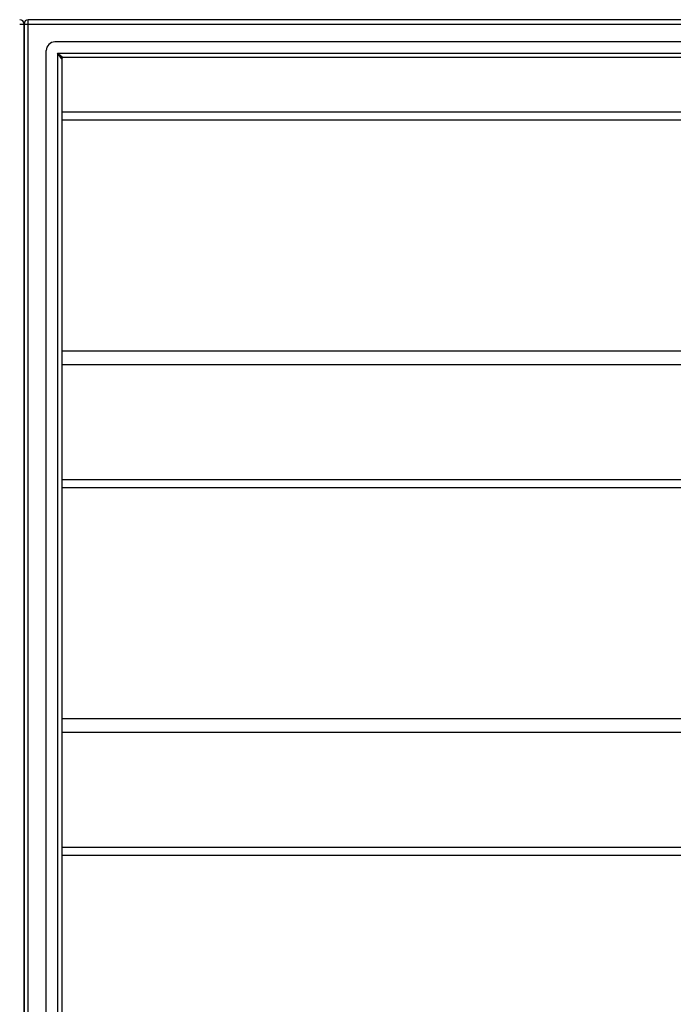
# Model space of a CAD drawing. Header units: inches. Extents: x 80 to 200, y 50 to 96.
# Tile 22 of 28: x 140 to 155, y 72 to 95. Entities that reach past the tile are written whole.
import ezdxf

# ---------------------------------------------------------------- set-up
doc = ezdxf.new("R2010")
doc.units = ezdxf.units.IN
doc.header["$MEASUREMENT"] = 0
doc.layers.add('Visible Edges(ANSI)', color=7, linetype='Continuous', lineweight=25)
doc.layers.add('Visible Tangent Edges(ANSI)', color=7, linetype='Continuous', lineweight=25)

msp = doc.modelspace()

# ---------------------------------------------------------------- linework, layer by layer
at = {"layer": 'Visible Edges(ANSI)'}
for p, q in [((199.991, 94.668), (140.189, 94.668)), ((140.09, 93.794), (140.09, 94.569)), ((140.09, 94.569), (140.09, 93.794)), ((199.381, 94.157), (140.798, 94.157)), ((140.602, 51.377), (140.602, 93.96)), ((140.09, 93.794), (140.09, 51.542)), ((140.09, 51.542), (140.09, 93.794)), ((140.956, 93.771), (140.956, 51.565)), ((199.193, 93.802), (140.987, 93.802)), ((140.956, 92.553), (195.09, 92.553)), ((195.09, 86.735), (140.956, 86.735)), ((140.956, 84.103), (195.09, 84.103)), ((195.09, 78.285), (140.956, 78.285)), ((140.956, 75.653), (195.09, 75.653))]:
    msp.add_line(p, q, dxfattribs=at)
for centre, radius, start, end in [((139.991, 94.569), 0.099, 0, 90), ((140.189, 94.569), 0.099, 90, 180), ((140.798, 93.96), 0.197, 90, 180), ((140.987, 93.771), 0.031, 90, 180)]:
    msp.add_arc(centre, radius, start, end, dxfattribs=at)
at = {"layer": 'Visible Tangent Edges(ANSI)'}
for p, q in [((140.189, 94.569), (140.189, 94.668)), ((139.991, 94.569), (140.09, 94.569)), ((140.09, 94.569), (140.189, 94.569)), ((140.189, 94.569), (199.991, 94.569)), ((140.189, 50.767), (140.189, 94.569)), ((140.857, 93.901), (140.987, 93.802)), ((140.956, 93.771), (140.857, 93.901)), ((140.857, 93.901), (199.323, 93.901)), ((140.857, 93.901), (140.857, 51.435)), ((140.956, 92.367), (195.09, 92.367)), ((195.09, 87.048), (140.956, 87.048)), ((140.956, 83.917), (195.09, 83.917)), ((195.09, 78.598), (140.956, 78.598)), ((140.956, 75.467), (195.09, 75.467))]:
    msp.add_line(p, q, dxfattribs=at)

doc.saveas('drawing.dxf')
